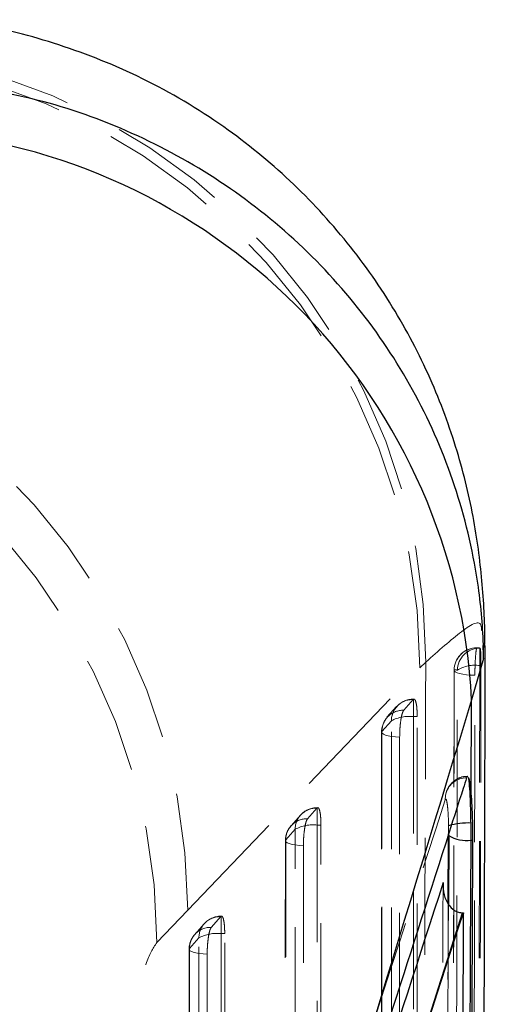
# Model space of a CAD drawing. Header units: millimetres. Extents: x 40 to 407, y 11 to 284.
# Tile 19 of 22: x 298 to 303, y 263 to 273. Entities that reach past the tile are written whole.
import ezdxf

# ---------------------------------------------------------------- set-up
doc = ezdxf.new("R2010")
doc.units = ezdxf.units.MM
doc.linetypes.add('HIDDEN', pattern=[1.905, 1.27, -0.635])

msp = doc.modelspace()

# ---------------------------------------------------------------- linework, layer by layer
at = {"color": 7, "linetype": 'HIDDEN', "lineweight": 18}
for p, q in [((302.73334, 266.60806), (302.71034, 266.60698)), ((302.73334, 266.60236), (302.73686, 266.60806)), ((302.73686, 266.60806), (302.73334, 266.60806)), ((302.73334, 266.60806), (302.73334, 266.60236)), ((302.74532, 266.60852), (302.74245, 266.60852)), ((302.74532, 266.60711), (302.77161, 266.60413)), ((302.79982, 266.63247), (302.8012, 266.61361)), ((302.8012, 266.61361), (302.80998, 266.49345)), ((302.76823, 266.41505), (302.76823, 266.60413)), ((302.76823, 266.60413), (302.77161, 266.60413)), ((302.11753, 266.38938), (302.18121, 266.45234)), ((302.78075, 266.41505), (302.76823, 266.41505)), ((299.59855, 263.76214), (302.11753, 266.38938)), ((301.86269, 265.96985), (301.75978, 265.85398)), ((302.04573, 266.04623), (301.94296, 265.93034)), ((302.04875, 266.04906), (302.04573, 266.04623)), ((302.04875, 265.86225), (302.04875, 266.051)), ((302.08901, 265.86225), (302.04875, 265.86225)), ((302.08918, 251.13479), (302.08901, 265.86225)), ((301.80907, 265.81744), (301.7063, 265.70156)), ((301.7024, 265.69181), (301.70249, 251.0592)), ((300.82263, 264.79186), (300.71986, 264.67597)), ((301.00157, 264.86879), (300.8988, 264.7529)), ((301.00457, 264.87161), (301.00157, 264.86879)), ((301.00457, 264.68481), (301.00457, 264.87357)), ((301.04483, 264.68481), (301.00457, 264.68481)), ((301.04416, 250.92104), (301.04483, 264.68481)), ((300.76489, 264.64002), (300.66213, 264.52413)), ((302.42971, 264.58902), (302.43012, 264.67766)), ((300.65825, 264.51439), (300.65747, 250.84547)), ((299.26288, 263.41068), (299.59855, 263.76214)), ((299.95756, 263.69136), (299.85482, 263.57547)), ((299.96055, 263.69416), (299.95756, 263.69136)), ((299.96055, 263.50737), (299.96055, 263.69614)), ((299.77888, 263.61437), (299.67612, 263.49848)), ((299.72087, 263.4626), (299.61812, 263.34672)), ((300.0008, 263.50737), (299.96055, 263.50737)), ((299.99904, 250.70729), (300.0008, 263.50737)), ((299.61425, 263.33697), (299.61233, 250.63174))]:
    msp.add_line(p, q, dxfattribs=at)
at = {"color": 7, "linetype": 'Continuous', "lineweight": 25}
for p, q in [((302.80998, 266.49345), (302.67985, 266.04525)), ((302.6753, 265.02661), (302.67985, 266.04525)), ((302.67386, 264.52009), (302.67283, 264.70674)), ((302.67386, 264.52009), (302.69315, 264.52009)), ((302.58205, 263.73258), (302.5895, 263.73236))]:
    msp.add_line(p, q, dxfattribs=at)
at = {"color": 8, "linetype": 'Continuous', "lineweight": 25}
for p, q in [((302.42624, 263.83232), (302.42971, 264.58902)), ((302.43114, 264.57103), (302.42759, 263.8294))]:
    msp.add_line(p, q, dxfattribs=at)
at = {"color": 7, "linetype": 'HIDDEN', "lineweight": 18, "flags": 128}
for points in [[(302.71503, 266.31018), (302.66816, 266.3121), (302.62378, 266.31601), (302.58358, 266.32178), (302.54909, 266.32917), (302.52163, 266.3379), (302.50225, 266.34765), (302.49168, 266.35805), (302.49033, 266.36868)], [(302.04875, 265.86225), (302.04882, 258.47131), (302.0489, 251.13479)], [(301.80922, 251.09), (301.80922, 251.56482), (301.8092, 253.46414), (301.80912, 261.06139), (301.80907, 265.81744)], [(301.89859, 265.6383), (301.85334, 265.64136), (301.81157, 265.64632), (301.77487, 265.65298), (301.7446, 265.66111), (301.72192, 265.6704), (301.70768, 265.68049), (301.7024, 265.69101), (301.7063, 265.70156)], [(301.7063, 265.70156), (301.7063, 265.22673), (301.70631, 263.32742), (301.70634, 255.73017), (301.70637, 251.06896)], [(301.89859, 265.6383), (301.89859, 265.16348), (301.89859, 263.26416), (301.89861, 255.66691), (301.89862, 251.0057)], [(302.39202, 264.95879), (302.39503, 265.00485), (302.40325, 265.03818)], [(301.00457, 264.68481), (301.00421, 257.77571), (301.00387, 250.92104)], [(300.76419, 250.87626), (300.76422, 251.35109), (300.76431, 253.2504), (300.7647, 260.84765), (300.76489, 264.64002)], [(300.66213, 264.52413), (300.65823, 264.51359), (300.66351, 264.50307), (300.67776, 264.49298), (300.70044, 264.48369), (300.7307, 264.47556), (300.76741, 264.46889), (300.80917, 264.46393), (300.85443, 264.46087)], [(300.66213, 264.52413), (300.6621, 264.04931), (300.66199, 262.14999), (300.66155, 254.55275), (300.66133, 250.85523)], [(300.85443, 264.46087), (300.8544, 263.98604), (300.85428, 262.08673), (300.8538, 254.48948), (300.85357, 250.79195)], [(299.71907, 250.66254), (299.71913, 251.13736), (299.7194, 253.03667), (299.72047, 260.63392), (299.72087, 263.4626)], [(299.96055, 263.50737), (299.95963, 257.0801), (299.95874, 250.70729)], [(299.61812, 263.34672), (299.61423, 263.33617), (299.61951, 263.32565), (299.63376, 263.31556), (299.65644, 263.30627), (299.6867, 263.29813), (299.72341, 263.29146), (299.76518, 263.2865), (299.81043, 263.28344)], [(299.61812, 263.34672), (299.61805, 262.87189), (299.61776, 260.97258), (299.61661, 253.37533), (299.61619, 250.6415)], [(299.81043, 263.28344), (299.81035, 262.80861), (299.81005, 260.9093), (299.80885, 253.31204), (299.80842, 250.57821)]]:
    msp.add_lwpolyline(points, dxfattribs=at)
at = {"color": 7, "linetype": 'HIDDEN', "lineweight": 18}
for centre, radius, start, end in [((295.54432, 266.48456), 6.63697, 359.721835, 82.975774), ((295.46585, 266.38327), 6.65168, 0.052615, 82.863011), ((292.94698, 263.7572), 6.65157, 0.042565, 82.864641), ((292.61236, 263.4052), 6.65053, 0.047174, 83.24759), ((302.73334, 266.36447), 0.2436, 95.418263, 179.891854), ((302.73353, 266.36486), 0.24323, 95.470406, 179.099392), ((302.76868, 266.36043), 0.2437, 90.106018, 179.138115), ((302.71395, 266.06816), 0.35111, 81.107706, 122.557496), ((302.03796, 265.81747), 0.22889, 88.054951, 180.007013), ((302.04875, 265.8077), 0.2436, 90, 138.431249), ((301.93519, 265.70158), 0.22889, 88.054658, 180.006706), ((302.00456, 265.43514), 0.42938, 84.092827, 117.082615), ((301.94597, 265.69181), 0.2436, 138.431487, 180.000204), ((302.62718, 264.96212), 0.2365, 90.41275, 161.241061), ((300.99379, 264.64003), 0.22889, 88.051469, 180.00336), ((301.00457, 264.63026), 0.2436, 90, 138.434329), ((300.89102, 264.52415), 0.22889, 88.051054, 180.002923), ((300.96036, 264.25774), 0.42936, 84.088859, 117.080494), ((300.90181, 264.51437), 0.2436, 138.434732, 179.996558), ((299.94976, 263.4626), 0.22889, 88.04637, 179.997977), ((299.96055, 263.45283), 0.2436, 90, 138.439794), ((299.84702, 263.34671), 0.22889, 88.045738, 179.997307), ((299.91629, 263.08035), 0.42931, 84.082942, 117.077626), ((299.8578, 263.33694), 0.2436, 138.440551, 179.991185)]:
    msp.add_arc(centre, radius, start, end, dxfattribs=at)
at = {"color": 7, "linetype": 'Continuous', "lineweight": 25}
for centre, radius, start, end in [((296.15983, 265.70306), 6.529, 3.004261, 84.60642), ((302.63624, 263.9847), 0.72297, 87.098688, 106.56447), ((302.62422, 264.8873), 0.37055, 238.596953, 277.698086)]:
    msp.add_arc(centre, radius, start, end, dxfattribs=at)
for points, knots in [([(302.81927, 266.61258), (302.81941, 266.61584), (302.82759, 266.80378), (302.80637, 267.2485), (302.72497, 267.94503), (302.54897, 268.70484), (302.26536, 269.49139), (301.86361, 270.2732), (301.34603, 271.0152), (300.72109, 271.69029), (299.97732, 272.29643), (299.13356, 272.79903), (298.21978, 273.16289), (297.42563, 273.37056), (296.93991, 273.40828), (296.7649, 273.42187)], [0, 0, 0, 0, 0.00134593, 0.07745537, 0.15412427, 0.23413884, 0.31770024, 0.40365816, 0.49104154, 0.57924878, 0.66790247, 0.76579868, 0.8595513, 0.94939275, 1, 1, 1, 1]), ([(302.80998, 266.49345), (302.80937, 266.52967), (302.80498, 266.78734), (302.75311, 267.39827), (302.54409, 268.31074), (302.131, 269.30161), (301.5498, 270.21055), (300.82302, 271.0152), (299.96581, 271.68912), (299.00685, 272.21446), (297.97113, 272.58645), (297.24706, 272.68866), (296.88503, 272.73976)], [0, 0, 0, 0, 0.01173213, 0.08346018, 0.19803191, 0.31260362, 0.42717133, 0.54173902, 0.65630421, 0.77086939, 0.8854347, 1, 1, 1, 1]), ([(302.77723, 250.67167), (302.7792, 251.20177), (302.79894, 256.52526), (302.81418, 261.84359), (302.82791, 266.63233)], [0, 0, 0, 0, 0.09957766, 1, 1, 1, 1]), ([(302.67985, 266.04525), (301.97098, 263.72337), (300.9654, 260.42967), (299.97587, 257.10675), (299.6839, 256.1263)], [0, 0, 0, 0, 0.704942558, 1, 1, 1, 1]), ([(302.62548, 265.19861), (302.61282, 265.15923), (302.54955, 264.9623), (302.28396, 264.13518), (301.24744, 260.90321), (300.27775, 257.82592), (299.50686, 255.3795)], [0, 0, 0, 0, 0.01204145, 0.06020724, 0.25287042, 1, 1, 1, 1]), ([(302.63688, 265.20816), (302.6349, 265.21053), (302.63093, 265.21527), (302.62729, 265.20416), (302.62548, 265.19861)], [0, 0, 0, 0, 0.50086368, 1, 1, 1, 1]), ([(302.6753, 265.02661), (302.67462, 265.03387), (302.66961, 265.08771), (302.66024, 265.1596), (302.65102, 265.19006), (302.64721, 265.20263)], [0, 0, 0, 0, 0.08384534, 0.6218084, 1, 1, 1, 1]), ([(302.67283, 264.70674), (302.67167, 264.76962), (302.66936, 264.89533), (302.66248, 265.05328), (302.65477, 265.15886), (302.64943, 265.18974), (302.64721, 265.20263)], [0, 0, 0, 0, 0.26899784, 0.53776333, 0.80698741, 1, 1, 1, 1]), ([(302.69315, 264.52009), (302.69292, 264.58346), (302.69246, 264.71021), (302.68588, 264.88993), (302.67862, 264.98366), (302.6753, 265.02661)], [0, 0, 0, 0, 0.3514057, 0.70279933, 1, 1, 1, 1]), ([(302.60728, 251.24203), (302.61907, 253.45504), (302.64265, 257.88107), (302.66346, 262.30708), (302.67386, 264.52009)], [0, 0, 0, 0, 0.49999996, 1, 1, 1, 1]), ([(302.62793, 251.24203), (302.63948, 253.45504), (302.66259, 257.88107), (302.68296, 262.30708), (302.69315, 264.52009)], [0, 0, 0, 0, 0.49999996, 1, 1, 1, 1]), ([(302.37043, 264.06158), (302.37039, 264.06087), (302.3674, 264.0161), (302.37418, 263.93073), (302.41676, 263.82833), (302.47773, 263.76662), (302.53155, 263.73842), (302.56658, 263.73437), (302.58205, 263.73258)], [0, 0, 0, 0, 0.0053138, 0.33558091, 0.64050372, 0.80901068, 0.91569453, 1, 1, 1, 1]), ([(299.57144, 254.33204), (300.0692, 255.89795), (301.06569, 259.03278), (302.07569, 262.1651), (302.58199, 263.73242), (302.58205, 263.73258)], [0, 0, 0, 0, 0.49949394, 0.999949, 1, 1, 1, 1]), ([(299.57314, 254.33204), (300.07559, 255.90897), (301.07447, 259.04394), (302.08652, 262.17585), (302.5895, 263.73236)], [0, 0, 0, 0, 0.50301144, 1, 1, 1, 1]), ([(302.5895, 263.73236), (302.58947, 263.72772), (302.58625, 263.08996), (302.57005, 259.91972), (302.54891, 256.00495), (302.52987, 252.72329), (302.52553, 251.97413)], [0, 0, 0, 0, 0.001184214, 0.162718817, 0.808857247, 1, 1, 1, 1])]:
    msp.add_open_spline(points, degree=3, knots=knots, dxfattribs=at)
at = {"color": 7, "linetype": 'HIDDEN', "lineweight": 18}
for points, knots in [([(302.18121, 266.45234), (302.31956, 266.57487), (302.59837, 266.82181), (302.78424, 266.9255), (302.78753, 266.81031), (302.788, 266.79417)], [0, 0, 0, 0, 0.45856346, 0.92413687, 1, 1, 1, 1]), ([(302.73334, 266.60806), (302.73814, 266.60835), (302.75086, 266.60912), (302.76156, 266.60604), (302.76823, 266.60413)], [0, 0, 0, 0, 0.37756727, 1, 1, 1, 1]), ([(302.71503, 266.31018), (302.71525, 266.33593), (302.71572, 266.38891), (302.71885, 266.46836), (302.72345, 266.53671), (302.72858, 266.58298), (302.73192, 266.59658), (302.73334, 266.60236)], [0, 0, 0, 0, 0.20175447, 0.41528953, 0.62882443, 0.84235774, 1, 1, 1, 1]), ([(302.77161, 266.60413), (302.77299, 266.6009), (302.77576, 266.59444), (302.77874, 266.55088), (302.78057, 266.48972), (302.78069, 266.43931), (302.78075, 266.41505)], [0, 0, 0, 0, 0.254758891, 0.509528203, 0.764040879, 1, 1, 1, 1]), ([(302.18121, 266.45234), (302.17431, 264.22848), (302.1579, 258.93328), (302.13922, 253.63552), (302.12838, 250.56269)], [0, 0, 0, 0, 0.41997534, 1, 1, 1, 1]), ([(302.76823, 266.41505), (302.76273, 263.89117), (302.7572, 261.34795), (302.74527, 256.30018), (302.73881, 253.7763), (302.7324, 251.27175)], [0, 0, 0, 0, 0.49999998, 0.50383018, 1, 1, 1, 1]), ([(302.78075, 266.41505), (302.77502, 263.89117), (302.76357, 258.8434), (302.75011, 253.79563), (302.74338, 251.27175)], [0, 0, 0, 0, 0.49999998, 1, 1, 1, 1]), ([(302.48965, 266.36493), (302.48783, 265.38836), (302.47839, 260.34017), (302.46662, 255.29198), (302.45712, 251.22035)], [0, 0, 0, 0, 0.1934495, 1, 1, 1, 1]), ([(302.49033, 266.36868), (302.49003, 266.21039), (302.48853, 265.41894), (302.48209, 262.09483), (302.47356, 257.97886), (302.46405, 253.722), (302.46001, 251.99779), (302.4582, 251.22374)], [0, 0, 0, 0, 0.03135525, 0.15677626, 0.65846029, 0.84667147, 1, 1, 1, 1]), ([(302.48909, 251.22055), (302.48951, 251.37884), (302.49159, 252.1703), (302.50018, 255.49442), (302.51009, 259.60894), (302.51964, 263.86532), (302.52334, 265.58906), (302.525, 266.3641)], [0, 0, 0, 0, 0.03135813, 0.15679064, 0.65852068, 0.84646075, 1, 1, 1, 1]), ([(302.525, 266.3641), (302.51838, 266.36613), (302.50774, 266.3694), (302.4951, 266.36888), (302.49033, 266.36868)], [0, 0, 0, 0, 0.62243829, 1, 1, 1, 1]), ([(302.68474, 251.16547), (302.68509, 251.32326), (302.68685, 252.11419), (302.69411, 255.43773), (302.70412, 260.32819), (302.71188, 264.58549), (302.71503, 266.31018)], [0, 0, 0, 0, 0.03125543, 0.15667562, 0.65835637, 1, 1, 1, 1]), ([(302.08901, 265.86225), (302.08853, 265.88803), (302.08758, 265.93959), (302.08014, 266.0008), (302.06915, 266.04105), (302.05792, 266.0537), (302.0509, 266.05015), (302.04875, 266.04906)], [0, 0, 0, 0, 0.22331956, 0.44658331, 0.67144729, 0.89975398, 1, 1, 1, 1]), ([(301.94296, 265.93034), (301.93907, 265.92428), (301.93029, 265.91061), (301.91756, 265.86298), (301.90679, 265.79442), (301.89985, 265.71557), (301.899, 265.66333), (301.89859, 265.6383)], [0, 0, 0, 0, 0.16869477, 0.38077099, 0.59284721, 0.80492343, 1, 1, 1, 1]), ([(302.63658, 265.21188), (302.61705, 265.21165), (302.57087, 265.21109), (302.5082, 265.18023), (302.45666, 265.13638), (302.42425, 265.08978), (302.40842, 265.0555), (302.40429, 265.04054), (302.4036, 265.03803)], [0, 0, 0, 0, 0.17944531, 0.42438671, 0.6281757, 0.80711324, 0.96776377, 1, 1, 1, 1]), ([(299.2669, 255.14554), (299.78297, 256.78168), (300.8151, 260.05393), (301.86638, 263.32384), (302.39202, 264.95879)], [0, 0, 0, 0, 0.500001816, 1, 1, 1, 1]), ([(302.39202, 264.95879), (302.39525, 264.96432), (302.40147, 264.975), (302.41126, 264.94058), (302.41976, 264.87622), (302.42665, 264.78536), (302.42897, 264.71356), (302.43012, 264.67766)], [0, 0, 0, 0, 0.21240798, 0.41004385, 0.60701833, 0.80350492, 1, 1, 1, 1]), ([(301.04483, 264.68481), (301.04435, 264.71059), (301.0434, 264.76216), (301.03596, 264.82337), (301.02498, 264.86362), (301.01376, 264.87627), (301.00672, 264.8727), (301.00457, 264.87161)], [0, 0, 0, 0, 0.22326787, 0.44648, 0.67129038, 0.89954135, 1, 1, 1, 1]), ([(300.8988, 264.7529), (300.89491, 264.74684), (300.88613, 264.73315), (300.8734, 264.68548), (300.86263, 264.61691), (300.85569, 264.53808), (300.85484, 264.48587), (300.85443, 264.46087)], [0, 0, 0, 0, 0.16891213, 0.38098968, 0.59306721, 0.80514474, 1, 1, 1, 1]), ([(302.30516, 251.76481), (302.31645, 253.77442), (302.33947, 257.87335), (302.35998, 261.97226), (302.37043, 264.06158)], [0, 0, 0, 0, 0.49027561, 1, 1, 1, 1]), ([(302.36558, 251.5785), (302.38361, 255.05497), (302.4048, 259.13958), (302.42346, 263.22419), (302.42624, 263.83232)], [0, 0, 0, 0, 0.85111841, 1, 1, 1, 1]), ([(302.42759, 263.8294), (302.41836, 261.86358), (302.39919, 257.78046), (302.37746, 253.69732), (302.3662, 251.58002)], [0, 0, 0, 0, 0.48145065, 1, 1, 1, 1]), ([(300.0008, 263.50737), (300.00032, 263.53316), (299.99938, 263.58472), (299.99195, 263.64593), (299.98097, 263.68618), (299.96974, 263.69884), (299.9627, 263.69526), (299.96055, 263.69416)], [0, 0, 0, 0, 0.22319207, 0.44632853, 0.67106024, 0.8992292, 1, 1, 1, 1]), ([(299.85482, 263.57547), (299.85092, 263.56939), (299.84213, 263.55568), (299.8294, 263.50795), (299.81863, 263.43935), (299.8117, 263.36056), (299.81084, 263.30839), (299.81043, 263.28344)], [0, 0, 0, 0, 0.169234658, 0.38131414, 0.59339361, 0.805473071, 1, 1, 1, 1]), ([(298.92811, 261.28312), (298.92811, 261.28424), (298.9281, 261.47411), (298.94001, 261.87035), (298.98614, 262.37882), (299.05453, 262.83243), (299.14524, 263.22221), (299.22299, 263.34677), (299.26288, 263.41068)], [0, 0, 0, 0, 0.00120237, 0.20463678, 0.40804782, 0.54667833, 0.76742684, 1, 1, 1, 1])]:
    msp.add_open_spline(points, degree=3, knots=knots, dxfattribs=at)
at = {"color": 8, "linetype": 'Continuous', "lineweight": 25}
msp.add_open_spline([(302.37043, 264.06158), (301.85409, 262.46265), (300.88109, 259.44962), (299.92193, 256.43459), (299.47176, 255.01955)], degree=3, knots=[0, 0, 0, 0, 0.53067189, 1, 1, 1, 1], dxfattribs=at)

doc.saveas('drawing.dxf')
